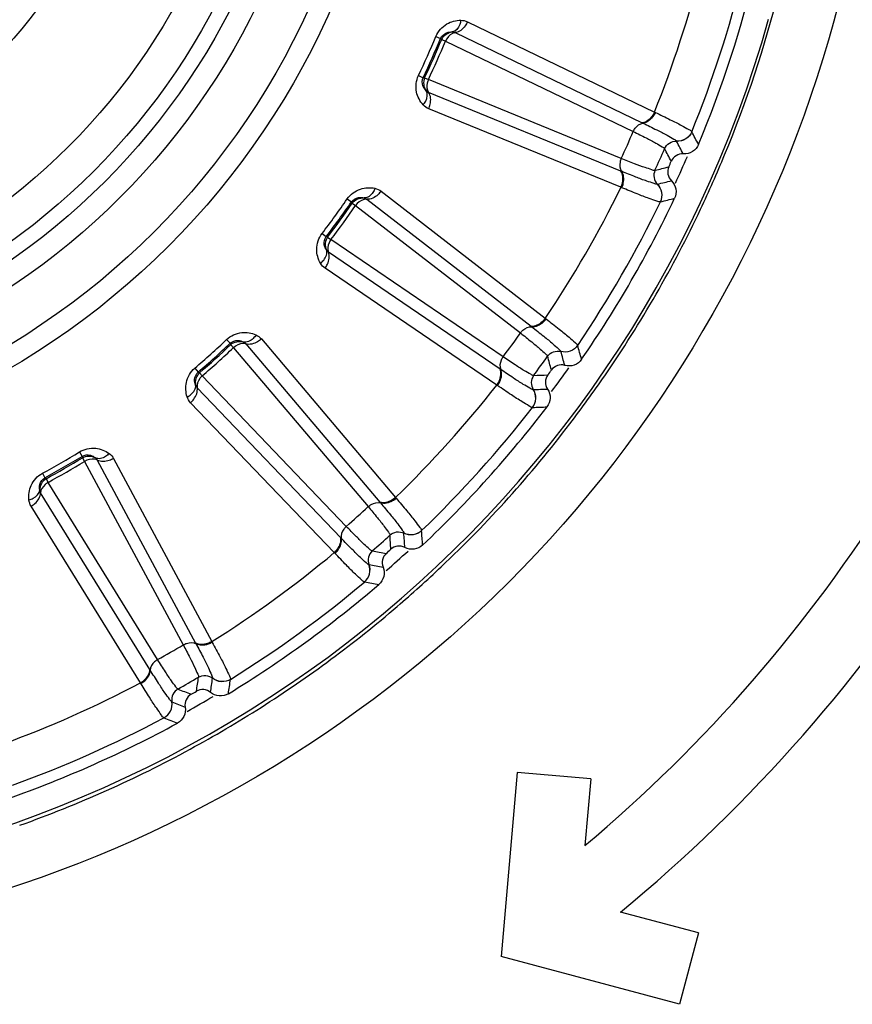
# Model space of a CAD drawing. Header units: millimetres. Extents: x 0 to 4000, y 0 to 3000.
# Tile 76 of 170: x 907 to 921, y 1653 to 1669. Entities that reach past the tile are written whole.
import ezdxf

# ---------------------------------------------------------------- set-up
doc = ezdxf.new("R2010")
doc.units = ezdxf.units.MM
doc.header["$LTSCALE"] = 219.99956
doc.layers.get('0').update_dxf_attribs({"linetype": 'CONTINUOUS'})
doc.layers.add('SUPERFICI', color=7, linetype='CONTINUOUS')

msp = doc.modelspace()

# ---------------------------------------------------------------- linework, layer by layer
at = {"color": 9, "linetype": 'CONTINUOUS'}
for p, q in [((914.495, 1668.886), (917.533, 1667.419)), ((914.296, 1668.709), (917.334, 1667.245)), ((913.982, 1668.647), (914.06, 1668.615)), ((914.06, 1668.615), (914.077, 1668.598)), ((913.7, 1668.013), (913.776, 1667.977)), ((913.8, 1667.976), (913.776, 1667.977)), ((916.985, 1666.461), (913.864, 1667.738)), ((916.988, 1666.196), (913.866, 1667.472)), ((917.533, 1667.419), (917.547, 1667.413)), ((917.334, 1667.245), (917.346, 1667.239)), ((918.138, 1667.1), (918.139, 1667.099)), ((917.892, 1666.945), (917.892, 1666.944)), ((916.997, 1666.456), (916.985, 1666.461)), ((913.093, 1666.134), (915.76, 1664.068)), ((917.002, 1666.19), (916.988, 1666.196)), ((917.582, 1666.247), (917.581, 1666.247)), ((912.541, 1666.007), (912.611, 1665.959)), ((912.611, 1665.959), (912.624, 1665.939)), ((912.862, 1666.003), (915.528, 1663.939)), ((917.631, 1665.96), (917.631, 1665.96)), ((912.134, 1665.446), (912.201, 1665.395)), ((912.224, 1665.389), (912.201, 1665.395)), ((915.024, 1663.244), (912.237, 1665.142)), ((914.972, 1662.984), (912.183, 1664.882)), ((915.76, 1664.068), (915.772, 1664.058)), ((915.528, 1663.939), (915.539, 1663.93)), ((910.583, 1663.724), (910.641, 1663.663)), ((911.149, 1663.733), (913.328, 1661.158)), ((910.641, 1663.663), (910.65, 1663.64)), ((910.896, 1663.653), (913.075, 1661.08)), ((916.285, 1663.63), (916.285, 1663.629)), ((916.012, 1663.529), (916.012, 1663.528)), ((910.068, 1663.26), (910.123, 1663.196)), ((915.035, 1663.237), (915.024, 1663.244)), ((910.144, 1663.185), (910.123, 1663.196)), ((912.437, 1660.505), (910.106, 1662.941)), ((914.985, 1662.976), (914.972, 1662.984)), ((915.564, 1662.911), (915.563, 1662.911)), ((912.333, 1660.262), (909.999, 1662.698)), ((915.552, 1662.62), (915.552, 1662.62)), ((908.193, 1661.898), (908.237, 1661.826)), ((908.237, 1661.826), (908.241, 1661.802)), ((908.484, 1661.764), (910.081, 1658.794)), ((908.749, 1661.79), (910.345, 1658.817)), ((907.593, 1661.551), (907.633, 1661.477)), ((907.652, 1661.462), (907.633, 1661.477)), ((909.337, 1658.364), (907.564, 1661.232)), ((913.328, 1661.158), (913.338, 1661.146)), ((909.185, 1658.148), (907.409, 1661.016)), ((913.075, 1661.08), (913.084, 1661.07)), ((913.463, 1660.578), (913.463, 1660.577)), ((913.751, 1660.62), (913.751, 1660.619)), ((912.446, 1660.496), (912.437, 1660.505)), ((912.343, 1660.251), (912.333, 1660.262)), ((912.896, 1660.067), (912.895, 1660.067)), ((912.824, 1659.785), (912.824, 1659.785)), ((910.081, 1658.794), (910.087, 1658.782)), ((910.345, 1658.817), (910.352, 1658.804)), ((909.344, 1658.353), (909.337, 1658.364)), ((909.193, 1658.135), (909.185, 1658.148)), ((910.356, 1658.222), (910.356, 1658.222)), ((910.647, 1658.203), (910.646, 1658.203)), ((909.695, 1657.84), (909.694, 1657.84)), ((909.567, 1657.579), (909.566, 1657.579))]:
    msp.add_line(p, q, dxfattribs=at)
at = {"color": 7, "linetype": 'CONTINUOUS'}
for p, q in [((915.303, 1656.69), (915.041, 1653.701)), ((916.498, 1656.585), (915.303, 1656.69)), ((916.498, 1656.585), (916.403, 1655.504)), ((918.25, 1654.084), (916.982, 1654.424)), ((918.25, 1654.084), (917.939, 1652.925)), ((917.939, 1652.925), (915.041, 1653.701))]:
    msp.add_line(p, q, dxfattribs=at)
at = {"color": 9, "linetype": 'CONTINUOUS'}
for radius in [12.641, 12.312, 11.526, 11.17, 10.922]:
    msp.add_circle((900.702, 1674.18), radius, dxfattribs=at)
at = {"color": 7, "linetype": 'CONTINUOUS'}
for radius in [10.349, 8.5, 7.76]:
    msp.add_circle((900.702, 1674.18), radius, dxfattribs=at)
at = {"color": 9, "linetype": 'CONTINUOUS'}
for centre, radius, start, end in [((900.702, 1674.18), 19.409, 123.941, 344.2998), ((900.702, 1674.18), 18.138, 338.1157, 345.8843), ((900.702, 1674.18), 18.819, 337.9001, 346.0999), ((900.658, 1674.174), 19.494, 337.5264, 345.7892), ((900.702, 1674.18), 14.387, 334.6186, 337.3814), ((900.702, 1674.18), 14.471, 334.6186, 337.3814), ((852.988, 1632.531), 73.753, 27.76761, 27.95), ((852.199, 1632.143), 74.342, 27.73327, 27.9125), ((851.546, 1631.829), 74.837, 27.70276, 27.87948), ((900.702, 1674.18), 18.909, 335.2464, 336.6851), ((900.613, 1674.191), 19.542, 334.7132, 337.5321), ((899.283, 1739.048), 74.837, 284.12065, 284.29737), ((899.487, 1738.353), 74.342, 284.0875, 284.26673), ((900.702, 1674.18), 18.138, 326.1157, 333.8843), ((900.702, 1674.18), 14.387, 322.6186, 325.3814), ((900.702, 1674.18), 14.471, 322.6186, 325.3814), ((900.702, 1674.18), 18.819, 325.9001, 334.0999), ((899.726, 1737.507), 73.753, 284.05014, 284.23253), ((900.697, 1674.154), 19.45, 325.4932, 334.7044), ((900.702, 1674.18), 14.387, 310.6186, 313.3814), ((900.702, 1674.18), 14.471, 310.6186, 313.3814), ((845.371, 1643.361), 73.753, 15.76761, 15.95), ((843.815, 1642.975), 74.837, 15.70276, 15.87948), ((844.519, 1643.146), 74.342, 15.73327, 15.9125), ((900.702, 1674.18), 18.909, 323.2934, 324.7449), ((912.801, 1737.926), 74.837, 272.12065, 272.29737), ((900.677, 1674.171), 19.476, 322.6491, 325.4859), ((900.702, 1674.18), 18.138, 314.1157, 321.8843), ((912.856, 1737.203), 74.342, 272.0875, 272.26673), ((900.702, 1674.18), 18.819, 313.9001, 322.0999), ((912.914, 1736.326), 73.753, 272.05014, 272.23253), ((900.689, 1674.165), 19.463, 313.4343, 322.6428), ((900.702, 1674.18), 14.387, 298.6186, 301.3814), ((900.702, 1674.18), 14.471, 298.6186, 301.3814), ((838.57, 1655.484), 74.837, 3.70276, 3.87948), ((839.294, 1655.505), 74.342, 3.73327, 3.9125), ((840.173, 1655.539), 73.753, 3.76761, 3.95), ((900.702, 1674.18), 18.138, 302.1157, 309.8843), ((925.79, 1734.017), 74.837, 260.12065, 260.29737), ((900.702, 1674.18), 18.909, 311.2825, 312.7196), ((925.694, 1733.299), 74.342, 260.0875, 260.26673), ((900.664, 1674.196), 19.502, 310.5995, 313.4251), ((900.702, 1674.18), 18.819, 301.9001, 310.0999), ((925.568, 1732.429), 73.753, 260.05014, 260.23253), ((900.677, 1674.18), 19.482, 302.4949, 310.6008), ((900.702, 1674.18), 18.138, 290.1157, 297.8843), ((836.041, 1668.81), 74.837, 351.70276, 351.87948), ((836.753, 1668.68), 74.342, 351.73327, 351.9125), ((837.62, 1668.531), 73.753, 351.76761, 351.95), ((937.683, 1727.493), 74.837, 248.12065, 248.29737), ((937.439, 1726.811), 74.342, 248.0875, 248.26673), ((900.702, 1674.18), 18.909, 299.2529, 300.734), ((900.719, 1674.123), 19.411, 298.5356, 302.4809), ((900.702, 1674.18), 18.819, 289.9001, 298.0999), ((937.135, 1725.986), 73.753, 248.05014, 248.23253), ((900.678, 1674.2), 19.499, 289.6141, 298.5327)]:
    msp.add_arc(centre, radius, start, end, dxfattribs=at)
at = {"color": 7, "linetype": 'CONTINUOUS'}
for radius, start, end in [(19, 337.4429, 346.5571), (18.7, 335.8479, 336.1521), (19, 325.4429, 334.5571), (18.7, 323.8479, 324.1521), (19, 313.4429, 322.5571), (24.4, 310.0541, 328), (25.6, 309.4898, 328), (18.7, 311.8479, 312.1521), (19, 301.4429, 310.5571), (18.7, 299.8479, 300.1521), (19, 289.4429, 298.5571)]:
    msp.add_arc((900.702, 1674.18), radius, start, end, dxfattribs=at)
at = {"color": 9, "linetype": 'CONTINUOUS'}
for points, knots in [([(920.525, 1669.206), (919.687, 1665.904), (916.255, 1659.614), (907.225, 1653.935), (896.565, 1653.3), (890.098, 1656.428), (887.488, 1658.634)], [0, 0, 0, 0, 0.249539, 0.499407, 0.749696, 1, 1, 1, 1]), ([(913.982, 1668.647), (914.017, 1668.731), (914.138, 1668.868), (914.31, 1668.91), (914.388, 1668.91)], [0, 0, 0, 0, 0.536511, 1, 1, 1, 1]), ([(914.388, 1668.91), (914.384, 1668.886), (914.366, 1668.809), (914.305, 1668.728), (914.249, 1668.72)], [0, 0, 0, 0, 0.303467, 1, 1, 1, 1]), ([(914.495, 1668.886), (914.485, 1668.862), (914.441, 1668.784), (914.361, 1668.716), (914.296, 1668.709)], [0, 0, 0, 0, 0.283328, 1, 1, 1, 1]), ([(914.06, 1668.615), (914.077, 1668.656), (914.141, 1668.714), (914.218, 1668.722), (914.249, 1668.72)], [0, 0, 0, 0, 0.592776, 1, 1, 1, 1]), ([(914.296, 1668.709), (914.281, 1668.708), (914.212, 1668.686), (914.162, 1668.623), (914.139, 1668.572)], [0, 0, 0, 0, 0.216192, 1, 1, 1, 1]), ([(913.776, 1667.536), (913.724, 1667.594), (913.64, 1667.75), (913.661, 1667.932), (913.7, 1668.013)], [0, 0, 0, 0, 0.463856, 1, 1, 1, 1]), ([(913.824, 1667.766), (913.802, 1667.788), (913.756, 1667.851), (913.757, 1667.937), (913.776, 1667.977)], [0, 0, 0, 0, 0.406732, 1, 1, 1, 1]), ([(913.861, 1667.947), (913.853, 1667.929), (913.831, 1667.862), (913.834, 1667.779), (913.864, 1667.738)], [0, 0, 0, 0, 0.283581, 1, 1, 1, 1]), ([(913.776, 1667.536), (913.792, 1667.555), (913.837, 1667.62), (913.855, 1667.719), (913.824, 1667.766)], [0, 0, 0, 0, 0.303467, 1, 1, 1, 1]), ([(913.866, 1667.472), (913.876, 1667.496), (913.905, 1667.58), (913.902, 1667.686), (913.864, 1667.738)], [0, 0, 0, 0, 0.283328, 1, 1, 1, 1]), ([(917.533, 1667.419), (917.523, 1667.396), (917.479, 1667.319), (917.398, 1667.251), (917.334, 1667.245)], [0, 0, 0, 0, 0.283838, 1, 1, 1, 1]), ([(917.547, 1667.413), (917.536, 1667.39), (917.492, 1667.312), (917.41, 1667.245), (917.346, 1667.239)], [0, 0, 0, 0, 0.283026, 1, 1, 1, 1]), ([(917.547, 1667.413), (917.628, 1667.374), (917.77, 1667.304), (917.955, 1667.215), (918.065, 1667.147), (918.129, 1667.117), (918.138, 1667.1)], [0, 0, 0, 0, 0.402637, 0.710677, 0.912127, 1, 1, 1, 1]), ([(917.188, 1667.103), (917.196, 1667.121), (917.231, 1667.182), (917.295, 1667.235), (917.346, 1667.239)], [0, 0, 0, 0, 0.284072, 1, 1, 1, 1]), ([(917.346, 1667.239), (917.42, 1667.203), (917.551, 1667.138), (917.722, 1667.053), (917.825, 1666.99), (917.883, 1666.961), (917.892, 1666.945)], [0, 0, 0, 0, 0.400593, 0.707917, 0.910027, 1, 1, 1, 1]), ([(918.138, 1667.1), (918.119, 1667.053), (918.049, 1666.969), (917.943, 1666.942), (917.892, 1666.945)], [0, 0, 0, 0, 0.499945, 1, 1, 1, 1]), ([(918.139, 1667.099), (918.119, 1667.052), (918.05, 1666.968), (917.943, 1666.941), (917.892, 1666.944)], [0, 0, 0, 0, 0.499968, 1, 1, 1, 1]), ([(917.697, 1666.824), (917.713, 1666.861), (917.769, 1666.926), (917.853, 1666.946), (917.892, 1666.944)], [0, 0, 0, 0, 0.499968, 1, 1, 1, 1]), ([(916.993, 1666.665), (916.985, 1666.646), (916.963, 1666.579), (916.966, 1666.496), (916.997, 1666.456)], [0, 0, 0, 0, 0.284072, 1, 1, 1, 1]), ([(916.988, 1666.196), (916.999, 1666.219), (917.027, 1666.304), (917.023, 1666.409), (916.985, 1666.461)], [0, 0, 0, 0, 0.283838, 1, 1, 1, 1]), ([(917.581, 1666.247), (917.563, 1666.243), (917.503, 1666.267), (917.387, 1666.301), (917.21, 1666.371), (917.074, 1666.424), (916.997, 1666.456)], [0, 0, 0, 0, 0.089971, 0.2921, 0.599425, 1, 1, 1, 1]), ([(917.002, 1666.19), (917.013, 1666.214), (917.041, 1666.298), (917.036, 1666.404), (916.997, 1666.456)], [0, 0, 0, 0, 0.283026, 1, 1, 1, 1]), ([(917.541, 1666.472), (917.524, 1666.436), (917.513, 1666.351), (917.554, 1666.275), (917.582, 1666.247)], [0, 0, 0, 0, 0.499968, 1, 1, 1, 1]), ([(912.541, 1666.007), (912.593, 1666.081), (912.74, 1666.19), (912.917, 1666.196), (912.993, 1666.18)], [0, 0, 0, 0, 0.536509, 1, 1, 1, 1]), ([(912.993, 1666.18), (912.985, 1666.157), (912.951, 1666.085), (912.874, 1666.019), (912.818, 1666.023)], [0, 0, 0, 0, 0.303467, 1, 1, 1, 1]), ([(913.093, 1666.134), (913.078, 1666.113), (913.019, 1666.046), (912.926, 1665.996), (912.862, 1666.003)], [0, 0, 0, 0, 0.283328, 1, 1, 1, 1]), ([(917.631, 1665.96), (917.611, 1665.956), (917.547, 1665.983), (917.423, 1666.019), (917.232, 1666.097), (917.086, 1666.156), (917.002, 1666.19)], [0, 0, 0, 0, 0.087869, 0.289341, 0.597382, 1, 1, 1, 1]), ([(917.631, 1665.96), (917.653, 1666.006), (917.669, 1666.114), (917.617, 1666.211), (917.581, 1666.247)], [0, 0, 0, 0, 0.499945, 1, 1, 1, 1]), ([(917.631, 1665.96), (917.654, 1666.006), (917.67, 1666.114), (917.618, 1666.211), (917.582, 1666.247)], [0, 0, 0, 0, 0.499968, 1, 1, 1, 1]), ([(912.611, 1665.959), (912.636, 1665.996), (912.71, 1666.04), (912.788, 1666.031), (912.818, 1666.023)], [0, 0, 0, 0, 0.592774, 1, 1, 1, 1]), ([(912.862, 1666.003), (912.847, 1666.004), (912.774, 1665.997), (912.712, 1665.946), (912.679, 1665.901)], [0, 0, 0, 0, 0.216192, 1, 1, 1, 1]), ([(912.109, 1664.963), (912.07, 1665.03), (912.021, 1665.2), (912.079, 1665.374), (912.134, 1665.446)], [0, 0, 0, 0, 0.463856, 1, 1, 1, 1]), ([(912.204, 1665.178), (912.187, 1665.204), (912.155, 1665.275), (912.173, 1665.359), (912.201, 1665.395)], [0, 0, 0, 0, 0.406732, 1, 1, 1, 1]), ([(912.277, 1665.348), (912.266, 1665.331), (912.23, 1665.27), (912.216, 1665.189), (912.237, 1665.142)], [0, 0, 0, 0, 0.283581, 1, 1, 1, 1]), ([(912.109, 1664.963), (912.128, 1664.978), (912.186, 1665.032), (912.225, 1665.126), (912.204, 1665.178)], [0, 0, 0, 0, 0.303467, 1, 1, 1, 1]), ([(912.183, 1664.882), (912.199, 1664.903), (912.244, 1664.979), (912.263, 1665.083), (912.237, 1665.142)], [0, 0, 0, 0, 0.283328, 1, 1, 1, 1]), ([(915.76, 1664.068), (915.745, 1664.047), (915.686, 1663.98), (915.593, 1663.931), (915.528, 1663.939)], [0, 0, 0, 0, 0.283838, 1, 1, 1, 1]), ([(915.772, 1664.058), (915.757, 1664.038), (915.697, 1663.971), (915.603, 1663.923), (915.539, 1663.93)], [0, 0, 0, 0, 0.283026, 1, 1, 1, 1]), ([(915.772, 1664.058), (915.843, 1664.004), (915.967, 1663.906), (916.13, 1663.78), (916.223, 1663.69), (916.279, 1663.648), (916.285, 1663.63)], [0, 0, 0, 0, 0.402637, 0.710677, 0.912127, 1, 1, 1, 1]), ([(915.356, 1663.83), (915.368, 1663.846), (915.415, 1663.898), (915.488, 1663.936), (915.539, 1663.93)], [0, 0, 0, 0, 0.284072, 1, 1, 1, 1]), ([(915.539, 1663.93), (915.605, 1663.88), (915.719, 1663.789), (915.868, 1663.67), (915.955, 1663.587), (916.006, 1663.547), (916.012, 1663.529)], [0, 0, 0, 0, 0.400593, 0.707917, 0.910027, 1, 1, 1, 1]), ([(910.583, 1663.724), (910.649, 1663.786), (910.816, 1663.862), (910.99, 1663.83), (911.061, 1663.799)], [0, 0, 0, 0, 0.536509, 1, 1, 1, 1]), ([(911.061, 1663.799), (911.048, 1663.778), (911, 1663.716), (910.911, 1663.667), (910.857, 1663.682)], [0, 0, 0, 0, 0.303467, 1, 1, 1, 1]), ([(911.149, 1663.733), (911.13, 1663.716), (911.059, 1663.663), (910.958, 1663.633), (910.896, 1663.653)], [0, 0, 0, 0, 0.283328, 1, 1, 1, 1]), ([(910.641, 1663.663), (910.674, 1663.694), (910.756, 1663.721), (910.83, 1663.697), (910.857, 1663.682)], [0, 0, 0, 0, 0.592774, 1, 1, 1, 1]), ([(910.896, 1663.653), (910.881, 1663.658), (910.809, 1663.666), (910.738, 1663.629), (910.696, 1663.591)], [0, 0, 0, 0, 0.216192, 1, 1, 1, 1]), ([(916.285, 1663.63), (916.256, 1663.587), (916.171, 1663.519), (916.061, 1663.515), (916.012, 1663.529)], [0, 0, 0, 0, 0.499945, 1, 1, 1, 1]), ([(916.285, 1663.629), (916.257, 1663.587), (916.171, 1663.519), (916.061, 1663.515), (916.012, 1663.528)], [0, 0, 0, 0, 0.499968, 1, 1, 1, 1]), ([(915.074, 1663.442), (915.062, 1663.425), (915.027, 1663.364), (915.013, 1663.283), (915.035, 1663.237)], [0, 0, 0, 0, 0.284072, 1, 1, 1, 1]), ([(915.797, 1663.451), (915.82, 1663.484), (915.888, 1663.536), (915.974, 1663.539), (916.012, 1663.528)], [0, 0, 0, 0, 0.499968, 1, 1, 1, 1]), ([(909.943, 1662.792), (909.92, 1662.867), (909.906, 1663.043), (909.999, 1663.201), (910.068, 1663.26)], [0, 0, 0, 0, 0.463856, 1, 1, 1, 1]), ([(914.972, 1662.984), (914.988, 1663.005), (915.033, 1663.082), (915.051, 1663.185), (915.024, 1663.244)], [0, 0, 0, 0, 0.283838, 1, 1, 1, 1]), ([(914.985, 1662.976), (915, 1662.996), (915.045, 1663.074), (915.062, 1663.178), (915.035, 1663.237)], [0, 0, 0, 0, 0.283026, 1, 1, 1, 1]), ([(915.563, 1662.911), (915.544, 1662.911), (915.49, 1662.947), (915.384, 1663.004), (915.225, 1663.109), (915.104, 1663.19), (915.035, 1663.237)], [0, 0, 0, 0, 0.089971, 0.2921, 0.599425, 1, 1, 1, 1]), ([(910.081, 1662.983), (910.069, 1663.012), (910.053, 1663.088), (910.089, 1663.167), (910.123, 1663.196)], [0, 0, 0, 0, 0.40673, 1, 1, 1, 1]), ([(910.188, 1663.134), (910.173, 1663.12), (910.126, 1663.068), (910.095, 1662.991), (910.106, 1662.941)], [0, 0, 0, 0, 0.283581, 1, 1, 1, 1]), ([(915.57, 1663.14), (915.547, 1663.108), (915.518, 1663.027), (915.542, 1662.944), (915.564, 1662.911)], [0, 0, 0, 0, 0.499968, 1, 1, 1, 1]), ([(909.943, 1662.792), (909.965, 1662.803), (910.033, 1662.844), (910.09, 1662.928), (910.081, 1662.983)], [0, 0, 0, 0, 0.303467, 1, 1, 1, 1]), ([(909.999, 1662.698), (910.018, 1662.715), (910.079, 1662.78), (910.119, 1662.878), (910.106, 1662.941)], [0, 0, 0, 0, 0.283328, 1, 1, 1, 1]), ([(915.552, 1662.62), (915.532, 1662.62), (915.475, 1662.66), (915.361, 1662.721), (915.19, 1662.837), (915.059, 1662.925), (914.985, 1662.976)], [0, 0, 0, 0, 0.087869, 0.289341, 0.597382, 1, 1, 1, 1]), ([(915.552, 1662.62), (915.583, 1662.66), (915.621, 1662.763), (915.591, 1662.868), (915.563, 1662.911)], [0, 0, 0, 0, 0.499945, 1, 1, 1, 1]), ([(915.552, 1662.62), (915.584, 1662.66), (915.622, 1662.763), (915.592, 1662.868), (915.564, 1662.911)], [0, 0, 0, 0, 0.499968, 1, 1, 1, 1]), ([(908.193, 1661.898), (908.271, 1661.945), (908.449, 1661.985), (908.613, 1661.918), (908.676, 1661.872)], [0, 0, 0, 0, 0.536509, 1, 1, 1, 1]), ([(908.237, 1661.826), (908.276, 1661.85), (908.361, 1661.859), (908.429, 1661.82), (908.452, 1661.8)], [0, 0, 0, 0, 0.592774, 1, 1, 1, 1]), ([(908.676, 1661.872), (908.659, 1661.854), (908.599, 1661.803), (908.502, 1661.774), (908.452, 1661.8)], [0, 0, 0, 0, 0.303467, 1, 1, 1, 1]), ([(908.484, 1661.764), (908.471, 1661.771), (908.402, 1661.794), (908.325, 1661.772), (908.276, 1661.745)], [0, 0, 0, 0, 0.216192, 1, 1, 1, 1]), ([(908.749, 1661.79), (908.727, 1661.777), (908.646, 1661.739), (908.541, 1661.731), (908.484, 1661.764)], [0, 0, 0, 0, 0.283328, 1, 1, 1, 1]), ([(907.374, 1661.12), (907.366, 1661.198), (907.39, 1661.373), (907.513, 1661.508), (907.593, 1661.551)], [0, 0, 0, 0, 0.463856, 1, 1, 1, 1]), ([(907.548, 1661.278), (907.543, 1661.308), (907.542, 1661.386), (907.594, 1661.456), (907.633, 1661.477)], [0, 0, 0, 0, 0.406732, 1, 1, 1, 1]), ([(907.684, 1661.403), (907.667, 1661.393), (907.61, 1661.352), (907.563, 1661.283), (907.564, 1661.232)], [0, 0, 0, 0, 0.283581, 1, 1, 1, 1]), ([(907.374, 1661.12), (907.398, 1661.126), (907.472, 1661.152), (907.546, 1661.222), (907.548, 1661.278)], [0, 0, 0, 0, 0.303467, 1, 1, 1, 1]), ([(907.409, 1661.016), (907.431, 1661.028), (907.504, 1661.08), (907.564, 1661.167), (907.564, 1661.232)], [0, 0, 0, 0, 0.283328, 1, 1, 1, 1]), ([(913.328, 1661.158), (913.309, 1661.141), (913.238, 1661.088), (913.136, 1661.059), (913.075, 1661.08)], [0, 0, 0, 0, 0.283838, 1, 1, 1, 1]), ([(912.884, 1661.009), (912.899, 1661.023), (912.956, 1661.064), (913.036, 1661.086), (913.084, 1661.07)], [0, 0, 0, 0, 0.284072, 1, 1, 1, 1]), ([(913.338, 1661.146), (913.319, 1661.129), (913.247, 1661.076), (913.145, 1661.048), (913.084, 1661.07)], [0, 0, 0, 0, 0.283026, 1, 1, 1, 1]), ([(913.084, 1661.07), (913.137, 1661.006), (913.23, 1660.893), (913.352, 1660.747), (913.42, 1660.647), (913.461, 1660.597), (913.463, 1660.578)], [0, 0, 0, 0, 0.400593, 0.707917, 0.910027, 1, 1, 1, 1]), ([(913.338, 1661.146), (913.396, 1661.078), (913.497, 1660.957), (913.63, 1660.799), (913.703, 1660.692), (913.749, 1660.64), (913.751, 1660.62)], [0, 0, 0, 0, 0.402637, 0.710677, 0.912127, 1, 1, 1, 1]), ([(912.527, 1660.688), (912.512, 1660.675), (912.465, 1660.622), (912.435, 1660.545), (912.446, 1660.496)], [0, 0, 0, 0, 0.284072, 1, 1, 1, 1]), ([(913.236, 1660.547), (913.265, 1660.574), (913.343, 1660.611), (913.427, 1660.596), (913.463, 1660.577)], [0, 0, 0, 0, 0.499968, 1, 1, 1, 1]), ([(913.751, 1660.62), (913.714, 1660.585), (913.616, 1660.536), (913.508, 1660.555), (913.463, 1660.578)], [0, 0, 0, 0, 0.499945, 1, 1, 1, 1]), ([(913.751, 1660.619), (913.714, 1660.584), (913.616, 1660.535), (913.508, 1660.554), (913.463, 1660.577)], [0, 0, 0, 0, 0.499968, 1, 1, 1, 1]), ([(912.333, 1660.262), (912.352, 1660.279), (912.412, 1660.345), (912.451, 1660.442), (912.437, 1660.505)], [0, 0, 0, 0, 0.283838, 1, 1, 1, 1]), ([(912.343, 1660.251), (912.362, 1660.268), (912.422, 1660.334), (912.461, 1660.432), (912.446, 1660.496)], [0, 0, 0, 0, 0.283026, 1, 1, 1, 1]), ([(912.895, 1660.067), (912.877, 1660.071), (912.832, 1660.117), (912.739, 1660.195), (912.606, 1660.332), (912.504, 1660.436), (912.446, 1660.496)], [0, 0, 0, 0, 0.089971, 0.2921, 0.599425, 1, 1, 1, 1]), ([(912.824, 1659.785), (912.804, 1659.789), (912.757, 1659.84), (912.658, 1659.924), (912.515, 1660.072), (912.405, 1660.186), (912.343, 1660.251)], [0, 0, 0, 0, 0.087869, 0.289341, 0.597382, 1, 1, 1, 1]), ([(912.95, 1660.29), (912.92, 1660.263), (912.875, 1660.19), (912.882, 1660.104), (912.896, 1660.067)], [0, 0, 0, 0, 0.499968, 1, 1, 1, 1]), ([(912.824, 1659.785), (912.862, 1659.818), (912.921, 1659.91), (912.914, 1660.02), (912.895, 1660.067)], [0, 0, 0, 0, 0.499945, 1, 1, 1, 1]), ([(912.824, 1659.785), (912.863, 1659.818), (912.922, 1659.91), (912.915, 1660.02), (912.896, 1660.067)], [0, 0, 0, 0, 0.499968, 1, 1, 1, 1]), ([(909.879, 1658.764), (909.897, 1658.774), (909.961, 1658.803), (910.044, 1658.808), (910.087, 1658.782)], [0, 0, 0, 0, 0.284072, 1, 1, 1, 1]), ([(910.345, 1658.817), (910.323, 1658.805), (910.242, 1658.768), (910.137, 1658.761), (910.081, 1658.794)], [0, 0, 0, 0, 0.283838, 1, 1, 1, 1]), ([(910.352, 1658.804), (910.33, 1658.791), (910.248, 1658.755), (910.143, 1658.748), (910.087, 1658.782)], [0, 0, 0, 0, 0.283026, 1, 1, 1, 1]), ([(910.087, 1658.782), (910.126, 1658.709), (910.194, 1658.579), (910.282, 1658.41), (910.328, 1658.298), (910.358, 1658.241), (910.356, 1658.222)], [0, 0, 0, 0, 0.400593, 0.707917, 0.910027, 1, 1, 1, 1]), ([(910.352, 1658.804), (910.395, 1658.725), (910.468, 1658.585), (910.566, 1658.404), (910.615, 1658.284), (910.649, 1658.223), (910.647, 1658.203)], [0, 0, 0, 0, 0.402637, 0.710677, 0.912127, 1, 1, 1, 1]), ([(909.464, 1658.525), (909.446, 1658.514), (909.39, 1658.473), (909.344, 1658.404), (909.344, 1658.353)], [0, 0, 0, 0, 0.284072, 1, 1, 1, 1]), ([(909.185, 1658.148), (909.207, 1658.161), (909.28, 1658.212), (909.338, 1658.3), (909.337, 1658.364)], [0, 0, 0, 0, 0.283838, 1, 1, 1, 1]), ([(909.193, 1658.135), (909.215, 1658.148), (909.288, 1658.2), (909.346, 1658.288), (909.344, 1658.353)], [0, 0, 0, 0, 0.283026, 1, 1, 1, 1]), ([(909.694, 1657.84), (909.677, 1657.848), (909.643, 1657.903), (909.569, 1657.998), (909.467, 1658.159), (909.388, 1658.282), (909.344, 1658.353)], [0, 0, 0, 0, 0.089971, 0.2921, 0.599425, 1, 1, 1, 1]), ([(909.566, 1657.579), (909.548, 1657.587), (909.512, 1657.647), (909.433, 1657.75), (909.324, 1657.925), (909.24, 1658.058), (909.193, 1658.135)], [0, 0, 0, 0, 0.087869, 0.289341, 0.597382, 1, 1, 1, 1]), ([(910.128, 1658.239), (910.162, 1658.259), (910.246, 1658.279), (910.325, 1658.247), (910.356, 1658.222)], [0, 0, 0, 0, 0.499968, 1, 1, 1, 1]), ([(910.646, 1658.203), (910.603, 1658.176), (910.497, 1658.149), (910.395, 1658.189), (910.356, 1658.222)], [0, 0, 0, 0, 0.499968, 1, 1, 1, 1]), ([(910.647, 1658.203), (910.603, 1658.177), (910.497, 1658.149), (910.396, 1658.19), (910.356, 1658.222)], [0, 0, 0, 0, 0.499945, 1, 1, 1, 1]), ([(909.794, 1658.047), (909.759, 1658.027), (909.701, 1657.965), (909.689, 1657.88), (909.695, 1657.84)], [0, 0, 0, 0, 0.499968, 1, 1, 1, 1]), ([(909.566, 1657.579), (909.611, 1657.603), (909.687, 1657.682), (909.703, 1657.79), (909.694, 1657.84)], [0, 0, 0, 0, 0.499945, 1, 1, 1, 1]), ([(909.567, 1657.579), (909.611, 1657.603), (909.688, 1657.681), (909.704, 1657.79), (909.695, 1657.84)], [0, 0, 0, 0, 0.499968, 1, 1, 1, 1])]:
    msp.add_open_spline(points, degree=3, knots=knots, dxfattribs=at)
for points in [[(914.388, 1668.91), (914.425, 1668.91), (914.462, 1668.902), (914.495, 1668.886)], [(914.077, 1668.598), (914.104, 1668.663), (914.179, 1668.716), (914.249, 1668.72)], [(914.249, 1668.72), (914.264, 1668.72), (914.284, 1668.718), (914.293, 1668.706)], [(913.8, 1667.976), (913.77, 1667.912), (913.78, 1667.821), (913.824, 1667.766)], [(913.864, 1667.738), (913.85, 1667.744), (913.833, 1667.754), (913.829, 1667.769)], [(913.866, 1667.472), (913.832, 1667.486), (913.801, 1667.509), (913.776, 1667.536)], [(912.993, 1666.18), (913.029, 1666.172), (913.064, 1666.156), (913.093, 1666.134)], [(912.624, 1665.939), (912.664, 1665.997), (912.748, 1666.033), (912.818, 1666.023)], [(912.818, 1666.023), (912.833, 1666.02), (912.851, 1666.013), (912.858, 1665.999)], [(912.224, 1665.389), (912.181, 1665.332), (912.172, 1665.241), (912.204, 1665.178)], [(912.237, 1665.142), (912.224, 1665.151), (912.21, 1665.164), (912.209, 1665.18)], [(912.183, 1664.882), (912.153, 1664.902), (912.127, 1664.931), (912.109, 1664.963)], [(911.061, 1663.799), (911.095, 1663.784), (911.126, 1663.761), (911.149, 1663.733)], [(910.65, 1663.64), (910.701, 1663.689), (910.791, 1663.707), (910.857, 1663.682)], [(910.857, 1663.682), (910.871, 1663.676), (910.888, 1663.666), (910.892, 1663.651)], [(910.144, 1663.185), (910.091, 1663.139), (910.063, 1663.052), (910.081, 1662.983)], [(910.106, 1662.941), (910.095, 1662.953), (910.084, 1662.969), (910.087, 1662.984)], [(909.999, 1662.698), (909.974, 1662.724), (909.955, 1662.758), (909.943, 1662.792)], [(908.241, 1661.802), (908.301, 1661.839), (908.393, 1661.838), (908.452, 1661.8)], [(908.452, 1661.8), (908.465, 1661.791), (908.479, 1661.778), (908.48, 1661.762)], [(908.676, 1661.872), (908.706, 1661.85), (908.732, 1661.822), (908.749, 1661.79)], [(907.652, 1661.462), (907.59, 1661.428), (907.545, 1661.348), (907.548, 1661.278)], [(907.564, 1661.232), (907.555, 1661.245), (907.548, 1661.263), (907.554, 1661.278)], [(907.409, 1661.016), (907.39, 1661.047), (907.378, 1661.083), (907.374, 1661.12)]]:
    msp.add_open_spline(points, degree=3, dxfattribs=at)
at = {"color": 7, "linetype": 'CONTINUOUS'}
for points, knots in [([(918.248, 1666.892), (918.229, 1666.845), (918.158, 1666.761), (918.052, 1666.735), (918.001, 1666.738)], [0, 0, 0, 0, 0.500012, 1, 1, 1, 1]), ([(918.001, 1666.738), (917.961, 1666.741), (917.878, 1666.721), (917.821, 1666.656), (917.805, 1666.62)], [0, 0, 0, 0, 0.499987, 1, 1, 1, 1]), ([(917.765, 1666.529), (917.748, 1666.492), (917.738, 1666.407), (917.779, 1666.332), (917.808, 1666.304)], [0, 0, 0, 0, 0.500013, 1, 1, 1, 1]), ([(917.808, 1666.304), (917.844, 1666.268), (917.896, 1666.172), (917.881, 1666.064), (917.859, 1666.018)], [0, 0, 0, 0, 0.500004, 1, 1, 1, 1]), ([(916.349, 1663.403), (916.321, 1663.361), (916.234, 1663.293), (916.125, 1663.29), (916.076, 1663.304)], [0, 0, 0, 0, 0.500024, 1, 1, 1, 1]), ([(916.076, 1663.304), (916.037, 1663.315), (915.951, 1663.313), (915.883, 1663.261), (915.859, 1663.229)], [0, 0, 0, 0, 0.499987, 1, 1, 1, 1]), ([(915.801, 1663.149), (915.777, 1663.116), (915.749, 1663.035), (915.774, 1662.953), (915.796, 1662.92)], [0, 0, 0, 0, 0.500013, 1, 1, 1, 1]), ([(915.796, 1662.92), (915.825, 1662.877), (915.856, 1662.772), (915.818, 1662.669), (915.787, 1662.629)], [0, 0, 0, 0, 0.500028, 1, 1, 1, 1]), ([(913.479, 1660.345), (913.443, 1660.364), (913.359, 1660.38), (913.281, 1660.344), (913.251, 1660.317)], [0, 0, 0, 0, 0.499987, 1, 1, 1, 1]), ([(913.767, 1660.385), (913.73, 1660.35), (913.631, 1660.302), (913.524, 1660.322), (913.479, 1660.345)], [0, 0, 0, 0, 0.499996, 1, 1, 1, 1]), ([(913.177, 1660.25), (913.148, 1660.224), (913.103, 1660.15), (913.11, 1660.065), (913.125, 1660.027)], [0, 0, 0, 0, 0.500013, 1, 1, 1, 1]), ([(913.125, 1660.027), (913.144, 1659.98), (913.152, 1659.871), (913.094, 1659.778), (913.056, 1659.745)], [0, 0, 0, 0, 0.500009, 1, 1, 1, 1]), ([(910.009, 1657.961), (909.974, 1657.941), (909.915, 1657.878), (909.904, 1657.793), (909.911, 1657.754)], [0, 0, 0, 0, 0.500013, 1, 1, 1, 1]), ([(910.323, 1657.991), (910.292, 1658.017), (910.213, 1658.05), (910.129, 1658.031), (910.095, 1658.011)], [0, 0, 0, 0, 0.499987, 1, 1, 1, 1]), ([(910.613, 1657.97), (910.57, 1657.944), (910.463, 1657.917), (910.362, 1657.959), (910.323, 1657.991)], [0, 0, 0, 0, 0.499996, 1, 1, 1, 1]), ([(909.911, 1657.754), (909.92, 1657.703), (909.905, 1657.595), (909.829, 1657.516), (909.784, 1657.492)], [0, 0, 0, 0, 0.500004, 1, 1, 1, 1])]:
    msp.add_open_spline(points, degree=3, knots=knots, dxfattribs=at)
at = {"layer": 'SUPERFICI', "color": 9, "linetype": 'CONTINUOUS'}
for p, q in [((914.077, 1668.598), (914.139, 1668.572)), ((914.139, 1668.572), (917.188, 1667.103)), ((913.8, 1667.976), (913.861, 1667.947)), ((916.993, 1666.665), (913.861, 1667.947)), ((912.624, 1665.939), (912.679, 1665.901)), ((912.679, 1665.901), (915.356, 1663.83)), ((912.224, 1665.389), (912.277, 1665.348)), ((915.074, 1663.442), (912.277, 1665.348)), ((910.65, 1663.64), (910.696, 1663.591)), ((910.696, 1663.591), (912.884, 1661.009)), ((910.144, 1663.185), (910.188, 1663.134)), ((912.527, 1660.688), (910.188, 1663.134)), ((908.241, 1661.802), (908.276, 1661.745)), ((908.276, 1661.745), (909.879, 1658.764)), ((907.652, 1661.462), (907.684, 1661.403)), ((909.464, 1658.525), (907.684, 1661.403))]:
    msp.add_line(p, q, dxfattribs=at)
for radius, start, end in [(14.493, 334.6549, 337.3451), (14.56, 334.6549, 337.3451), (17.941, 335.2343, 336.7657), (18.519, 335.4047, 336.5953), (14.493, 322.6549, 325.3451), (14.56, 322.6549, 325.3451), (17.941, 323.2343, 324.7657), (14.493, 310.6549, 313.3451), (14.56, 310.6549, 313.3451), (18.519, 323.4047, 324.5953), (14.493, 298.6549, 301.3451), (14.56, 298.6549, 301.3451), (17.941, 311.2343, 312.7657), (18.519, 311.4047, 312.5953), (17.941, 299.2343, 300.7657), (18.519, 299.4047, 300.5953)]:
    msp.add_arc((900.702, 1674.18), radius, start, end, dxfattribs=at)
for points, knots in [([(917.188, 1667.103), (917.258, 1667.068), (917.38, 1667.007), (917.541, 1666.927), (917.635, 1666.866), (917.69, 1666.839), (917.697, 1666.824)], [0, 0, 0, 0, 0.402339, 0.710389, 0.911899, 1, 1, 1, 1]), ([(917.541, 1666.472), (917.525, 1666.467), (917.467, 1666.49), (917.36, 1666.52), (917.193, 1666.586), (917.065, 1666.635), (916.993, 1666.665)], [0, 0, 0, 0, 0.088068, 0.289559, 0.597579, 1, 1, 1, 1]), ([(915.356, 1663.83), (915.417, 1663.782), (915.524, 1663.696), (915.665, 1663.584), (915.744, 1663.506), (915.793, 1663.468), (915.797, 1663.451)], [0, 0, 0, 0, 0.402339, 0.710389, 0.911899, 1, 1, 1, 1]), ([(915.57, 1663.14), (915.553, 1663.138), (915.502, 1663.173), (915.403, 1663.224), (915.253, 1663.323), (915.139, 1663.398), (915.074, 1663.442)], [0, 0, 0, 0, 0.088068, 0.289559, 0.597579, 1, 1, 1, 1]), ([(912.884, 1661.009), (912.934, 1660.949), (913.021, 1660.843), (913.135, 1660.705), (913.196, 1660.611), (913.236, 1660.564), (913.236, 1660.547)], [0, 0, 0, 0, 0.402339, 0.710389, 0.911899, 1, 1, 1, 1]), ([(912.95, 1660.29), (912.933, 1660.292), (912.89, 1660.336), (912.804, 1660.407), (912.678, 1660.535), (912.582, 1660.632), (912.527, 1660.688)], [0, 0, 0, 0, 0.088068, 0.289559, 0.597579, 1, 1, 1, 1]), ([(909.879, 1658.764), (909.916, 1658.695), (909.978, 1658.573), (910.061, 1658.414), (910.102, 1658.31), (910.131, 1658.256), (910.128, 1658.239)], [0, 0, 0, 0, 0.402339, 0.710389, 0.911899, 1, 1, 1, 1]), ([(909.794, 1658.047), (909.778, 1658.052), (909.745, 1658.104), (909.676, 1658.192), (909.579, 1658.343), (909.505, 1658.458), (909.464, 1658.525)], [0, 0, 0, 0, 0.088068, 0.289559, 0.597579, 1, 1, 1, 1])]:
    msp.add_open_spline(points, degree=3, knots=knots, dxfattribs=at)

doc.saveas('drawing.dxf')
